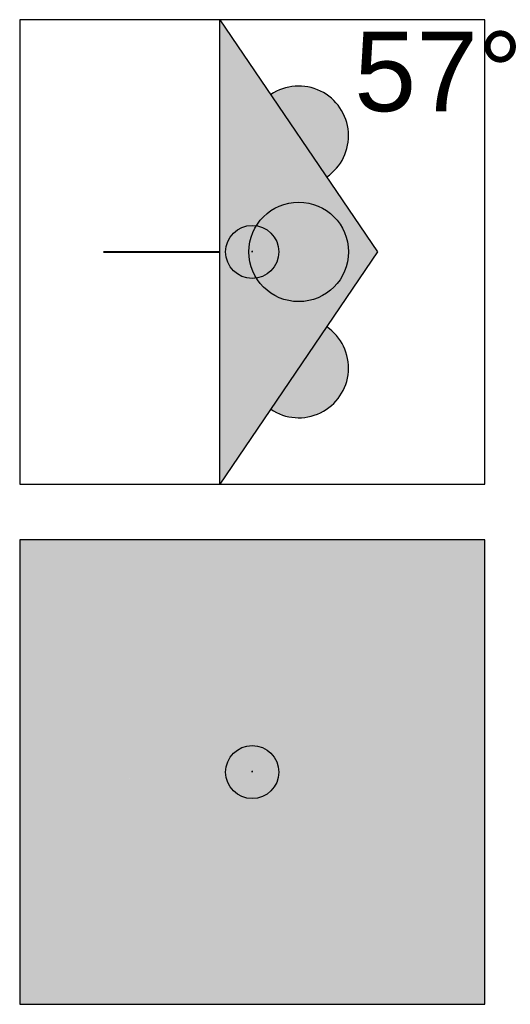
# Model space of a CAD drawing. Header units: millimetres. Extents: x -20879 to 80472, y -12121 to 39016.
# Tile 11 of 63: x -8501 to -7762, y 14198 to 15683. Entities that reach past the tile are written whole.
import ezdxf

# ---------------------------------------------------------------- set-up
doc = ezdxf.new("R2010")
doc.units = ezdxf.units.MM
for name, color, linetype in [('DVD-VB-V_TEXT', 7, 'Continuous'), ('FL8222--_BLI', 7, 'Continuous'), ('RVB-VB-BLI_TEXT', 7, 'Continuous')]:
    doc.layers.add(name, color=color, linetype=linetype)
doc.layers.add('RVB-VB-V_Aanwijslijn', color=7, linetype='Continuous', true_color=0xff0001)
doc.styles.add('DVD_ALG 1.8mm_RE', font='arial.ttf', dxfattribs={"height": 1.8})

# ---------------------------------------------------------------- blocks, each defined once
blk = doc.blocks.new('RVB_BLI_021_Icon')
at = {"layer": 'FL8222--_BLI', "true_color": 0x012aa5}
h = blk.add_hatch(color=164, dxfattribs=at)
h.dxf.hatch_style = 1
h.paths.add_polyline_path([(-0.4871138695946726, 3.5), (-0.4871138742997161, -3.5), (1.887886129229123, -4.200728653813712e-10)])
h.paths.add_polyline_path([(1.450386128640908, -1.386297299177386e-09, -1), (-0.04961387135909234, -1.386297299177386e-09, -1)], flags=16)
at = {"layer": 'FL8222--_BLI', "true_color": 0xf4f8f4}
h = blk.add_hatch(color=7, dxfattribs=at)
h.dxf.hatch_style = 1
h.paths.add_polyline_path([(0.2792600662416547, 2.370606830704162), (1.121512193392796, 1.129393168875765, 1)])
h = blk.add_hatch(color=7, dxfattribs=at)
h.dxf.hatch_style = 1
h.paths.add_polyline_path([(-0.04961387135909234, -1.386297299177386e-09, 1), (1.450386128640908, -1.386297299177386e-09, 1)])
h = blk.add_hatch(color=7, dxfattribs=at)
h.dxf.hatch_style = 1
h.paths.add_polyline_path([(1.121512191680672, -1.129393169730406), (0.279260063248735, -2.370606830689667, 1)])
at = {"layer": 'Defpoints'}
blk.add_lwpolyline([(-3.5, -3.5), (3.5, -3.5), (3.5, 3.5), (-3.5, 3.5)], close=True, dxfattribs=at)
at = {"layer": 'FL8222--_BLI', "color": 164, "true_color": 0x012aa5}
blk.add_lwpolyline([(-0.4871138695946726, 3.5), (1.887886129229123, -4.200728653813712e-10), (-0.4871138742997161, -3.5)], close=True, dxfattribs=at)
at = {"layer": 'FL8222--_BLI', "color": 164, "lineweight": 40, "true_color": 0x012aa5}
blk.add_lwpolyline([(-2.237113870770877, -1.1762608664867e-09), (-0.4871138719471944, -2.352521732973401e-09)], dxfattribs=at)
at = {"layer": 'FL8222--_BLI', "color": 164, "true_color": 0x012aa5}
blk.add_circle((0.7003861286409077, -1.386297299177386e-09), 0.75, dxfattribs=at)
for centre, start, end in [((0.7003861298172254, 1.749999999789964), 304.159694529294, 124.159694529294), ((0.7003861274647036, -1.750000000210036), 235.8403054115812, 55.84030541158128)]:
    blk.add_arc(centre, 0.75, start, end, dxfattribs=at)
blk = doc.blocks.new('RVB_BLI_021')
at = {"layer": 'RVB-VB-V_Aanwijslijn'}
h = blk.add_hatch(color=256, dxfattribs=at)
h.dxf.hatch_style = 1
edge = h.paths.add_edge_path()
edge.add_arc((0, 0), 0.4, 0, 360)
at = {"layer": 'Defpoints'}
for points in [[(-0.01081208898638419, 0.007751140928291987), (0.01081208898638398, 0.007751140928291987)], [(-1.110223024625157e-16, 0.01657545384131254), (-1.040834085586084e-16, 0.007751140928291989)]]:
    blk.add_lwpolyline(points, dxfattribs=at)
at = {"layer": 'RVB-VB-V_Aanwijslijn'}
blk.add_line((0, 0.01033485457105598), (0, 0), dxfattribs=at)
blk.add_circle((0, 0), 0.4, dxfattribs=at)
blk.add_blockref('RVB_BLI_021_Icon', (5.833335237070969e-08, 0))
at = {"layer": 'RVB-VB-BLI_TEXT', "lineweight": 5, "style": 'DVD_ALG 1.8mm_RE', "flags": 1}
for tag, p in [('$RUIMTECODE', (8.120812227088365, 5.039125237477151)), ('$FABRIKANT', (8.125255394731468, 2.798466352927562))]:
    blk.add_attdef(tag, p, '', height=1.4, dxfattribs=at)
at = {"layer": 'RVB-VB-BLI_TEXT', "lineweight": 5, "style": 'DVD_ALG 1.8mm_RE'}
blk.add_attdef('$TEMP', (1.53629872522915, 2.120713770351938), '', height=1.2, dxfattribs=at)
blk = doc.blocks.new('RVB_BLI_022_icon')
at = {"layer": 'FL8222--_BLI', "linetype": 'Continuous', "true_color": 0xbd3632}
h = blk.add_hatch(color=15, dxfattribs=at)
h.paths.add_polyline_path([(0.2244106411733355, 0.3965211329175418), (0.02667007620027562, 0.3965211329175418), (0.02667007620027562, 0.05015014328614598), (0.2244106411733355, 0.05015014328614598)], flags=0)
h.paths.add_polyline_path([(-1.96055560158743, 0.3965211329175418), (-2.158356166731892, 0.3965211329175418), (-2.158356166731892, 0.05015014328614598), (-1.96055560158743, 0.05015014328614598)], flags=0)
edge = h.paths.add_edge_path(flags=0)
edge.add_line((-1.719884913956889, -0.2269406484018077), (-0.2140106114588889, -0.2269406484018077))
edge.add_arc((-0.2167544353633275, -0.1334178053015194), 0.0935630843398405, 271.6804926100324, 307.0508600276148)
edge.add_arc((-0.2570963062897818, -0.07050599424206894), 0.1681769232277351, 305.1055109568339, 330.4255353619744)
edge.add_arc((-0.3272082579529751, -0.02576312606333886), 0.2512743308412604, 329.4428343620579, 349.3896008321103)
edge.add_arc((-0.4258437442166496, -0.003002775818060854), 0.3524393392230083, 348.7052552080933, 360.3288423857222)
edge.add_line((-0.07341020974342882, -0.0009800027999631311), (-0.07341020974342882, 0.06117017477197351))
edge.add_line((-0.07341020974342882, 0.06117017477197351), (-1.860525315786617, 0.06117017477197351))
edge.add_line((-1.860525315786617, 0.06117017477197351), (-1.860525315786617, -0.0009800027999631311))
edge.add_arc((-1.523754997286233, -0.003627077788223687), 0.3367807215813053, 179.5496541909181, 198.4607424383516)
edge.add_arc((-1.629877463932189, -0.0364531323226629), 0.2257381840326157, 199.0870024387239, 220.7280890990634)
edge.add_arc((-1.692954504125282, -0.08849044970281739), 0.1439949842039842, 221.4129888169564, 247.402632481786)
edge.add_arc((-1.71865749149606, -0.1446684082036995), 0.08228139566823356, 248.8951754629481, 269.1452656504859)
h.paths.add_polyline_path([(-3.5, 3.500040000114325), (-3.5, -3.5), (3.5, -3.5), (3.5, 3.500040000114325)])
edge = h.paths.add_edge_path(flags=16)
edge.add_arc((1.118327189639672, 1.002268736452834), 0.7152858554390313, 48.49736767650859, 61.57908033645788, ccw=False)
edge.add_arc((0.8829859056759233, 0.7162642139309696), 1.085512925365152, 39.750721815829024, 49.19775949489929, ccw=False)
edge.add_arc((0.6890681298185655, 0.548488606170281), 1.341896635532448, 31.286709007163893, 39.96382978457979, ccw=False)
edge.add_arc((0.4969064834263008, 0.4276705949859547), 1.568861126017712, 23.63070662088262, 31.412888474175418, ccw=False)
edge.add_arc((9.688747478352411, 4.346517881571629), 8.423583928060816, 202.9898653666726, 205.7981131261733)
edge.add_arc((4.460103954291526, 1.824203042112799), 2.618352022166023, 205.8985465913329, 212.3411530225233)
edge.add_arc((4.504713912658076, 1.857237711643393), 2.673717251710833, 212.4278503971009, 213.8908078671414)
edge.add_arc((4.985821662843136, 2.082919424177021), 3.19995208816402, 212.4415382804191, 217.1135230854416)
edge.add_arc((3.126928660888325, 0.6762521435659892), 0.8688158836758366, 217.1078576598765, 228.2099615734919)
edge.add_arc((3.011729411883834, 0.564543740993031), 0.7088503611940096, 229.1354008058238, 238.0220699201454)
edge.add_arc((5.143569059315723, 3.968847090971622), 4.725567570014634, 237.9560653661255, 242.1078646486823)
edge.add_arc((2.564359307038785, 0.9223084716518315), 1.188638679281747, 278.53687420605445, 288.06283442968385, ccw=False)
edge.add_arc((2.599977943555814, 0.6554878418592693), 0.9194972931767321, 268.4220223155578, 278.81007779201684, ccw=False)
edge.add_arc((2.602842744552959, 0.4171389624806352), 0.6813829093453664, 266.1934659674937, 267.6292849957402, ccw=False)
edge.add_arc((2.631213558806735, 0.7429054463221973), 1.008336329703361, 254.922914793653, 265.81381540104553, ccw=False)
edge.add_arc((2.654734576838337, 0.8585544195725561), 1.126146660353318, 245.7930354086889, 255.297940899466, ccw=False)
edge.add_arc((2.588109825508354, 0.7080452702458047), 0.9615537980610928, 235.3796065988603, 245.73658309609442, ccw=False)
edge.add_arc((2.490583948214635, 0.561957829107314), 0.7859301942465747, 224.0684271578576, 235.1798364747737, ccw=False)
edge.add_arc((2.42278893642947, 0.4926139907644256), 0.6889941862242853, 218.7954581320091, 223.8462570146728, ccw=False)
edge.add_arc((4.01375610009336, 1.777534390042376), 2.734034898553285, 212.3189813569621, 218.8927648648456, ccw=False)
edge.add_arc((3.397046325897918, 1.381248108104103), 2.001002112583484, 204.8792620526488, 212.1705876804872, ccw=False)
edge.add_arc((2.934512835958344, 1.161280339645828), 1.488859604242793, 196.3611495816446, 204.688283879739, ccw=False)
edge.add_arc((2.649669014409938, 1.072281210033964), 1.190491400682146, 190.8153331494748, 196.1129433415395, ccw=False)
edge.add_arc((-3.058293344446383, 0.013175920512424), 4.614918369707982, 10.43326748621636, 13.45207182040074)
edge.add_arc((-0.2032608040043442, 0.7023662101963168), 1.677897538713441, 13.24340912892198, 21.14318737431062)
edge.add_arc((0.4964574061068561, 0.9545973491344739), 0.9344604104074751, 22.19398241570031, 27.29080628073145)
edge.add_arc((0.7901119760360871, 1.09840982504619), 0.6075917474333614, 27.93562660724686, 42.0503001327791)
edge.add_arc((0.3514059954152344, 0.7287408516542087), 1.181112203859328, 41.1122015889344, 50.43663790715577)
edge.add_arc((0.3257695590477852, 0.7064064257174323), 1.214671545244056, 50.17540290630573, 52.28932794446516)
edge.add_arc((1.204745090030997, 0.3741354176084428), 1.300340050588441, 87.06071093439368, 96.003078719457, ccw=False)
edge.add_arc((1.237851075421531, 1.010423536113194), 0.6631915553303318, 75.03252338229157, 87.09829182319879, ccw=False)
edge.add_arc((1.331747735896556, 1.384666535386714), 0.2774585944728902, 62.75571883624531, 73.80477168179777, ccw=False)
edge = h.paths.add_edge_path(flags=16)
edge.add_arc((-1.39306096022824, 1.123753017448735), 1.435238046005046, 171.0715280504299, 180.0650633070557, ccw=False)
edge.add_arc((-1.5440853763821, 1.145376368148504), 1.282689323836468, 162.3638477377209, 170.9787136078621, ccw=False)
edge.add_arc((-1.651947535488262, 1.178353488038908), 1.169906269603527, 152.350887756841, 162.3025338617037, ccw=False)
edge.add_arc((-1.742686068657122, 1.224179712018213), 1.0682646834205, 142.2285919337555, 152.269654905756, ccw=False)
edge.add_arc((-1.827096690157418, 1.287903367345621), 0.9625107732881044, 131.8835538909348, 142.1493296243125, ccw=False)
edge.add_arc((-1.915030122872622, 1.383868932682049), 0.8323592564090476, 120.91490279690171, 131.7873013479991, ccw=False)
edge.add_arc((-1.997644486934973, 1.518492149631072), 0.6744196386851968, 108.59456920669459, 120.76938799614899, ccw=False)
edge.add_arc((-2.052691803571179, 1.675489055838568), 0.5080696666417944, 93.8093128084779, 108.35636680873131, ccw=False)
edge.add_arc((-2.063167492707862, 1.759651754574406), 0.4234248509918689, 90.07556047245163, 93.15151739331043, ccw=False)
edge.add_line((-2.063725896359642, 2.183076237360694), (0.1298503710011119, 2.183076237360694))
edge.add_arc((0.1275589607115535, 1.726279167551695), 0.4568028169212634, 73.84599118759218, 89.71259220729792, ccw=False)
edge.add_arc((0.08760687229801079, 1.573367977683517), 0.6148062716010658, 61.13414506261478, 74.23445217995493, ccw=False)
edge.add_arc((0.01193563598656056, 1.427428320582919), 0.7791556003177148, 50.02742361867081, 61.44186760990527, ccw=False)
edge.add_arc((-0.07611811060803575, 1.317599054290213), 0.919896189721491, 39.647101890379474, 50.21904069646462, ccw=False)
edge.add_arc((-0.1615650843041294, 1.243933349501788), 1.032694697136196, 29.538794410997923, 39.769257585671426, ccw=False)
edge.add_arc((-0.2479903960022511, 1.193247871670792), 1.132876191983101, 19.495963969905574, 29.614086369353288, ccw=False)
edge.add_arc((-0.3464589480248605, 1.15650724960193), 1.237962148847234, 10.800741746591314, 19.57793737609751, ccw=False)
edge.add_arc((-0.4744364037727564, 1.130371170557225), 1.368571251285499, 2.2576403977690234, 10.871530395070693, ccw=False)
edge.add_arc((-0.605852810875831, 1.122324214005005), 1.500205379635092, -0.007676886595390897, 2.3670151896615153, ccw=False)
edge.add_arc((-0.5432421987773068, 1.120557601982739), 1.437595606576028, -8.649730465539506, 0.06239760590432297, ccw=False)
edge.add_arc((-0.3922057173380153, 1.099450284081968), 1.285103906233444, 342.33068960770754, 351.2678926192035, ccw=False)
edge.add_arc((-0.2824653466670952, 1.066103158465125), 1.170420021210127, 332.70556250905, 342.25555870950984, ccw=False)
edge.add_arc((-0.1936587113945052, 1.021770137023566), 1.071172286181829, 322.5019748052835, 332.63461479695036, ccw=False)
edge.add_arc((-0.1085108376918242, 0.9581100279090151), 0.9648669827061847, 312.06798440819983, 322.42322723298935, ccw=False)
edge.add_arc((-0.01985027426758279, 0.8619606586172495), 0.8340879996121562, 301.00836430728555, 311.97209091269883, ccw=False)
edge.add_arc((0.05381912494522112, 0.7438074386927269), 0.6948717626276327, 292.9251149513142, 300.82092114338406, ccw=False)
edge.add_line((0.32449092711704, 0.1038202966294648), (0.32449092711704, -0.0009800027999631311))
edge.add_arc((0.6613654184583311, -0.003639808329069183), 0.3368849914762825, 179.547628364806, 198.4525399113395)
edge.add_arc((0.5551530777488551, -0.0364624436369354), 0.2257581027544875, 199.0827526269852, 220.7206186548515)
edge.add_arc((0.4920262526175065, -0.08852676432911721), 0.1439593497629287, 221.4062264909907, 247.3990946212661)
edge.add_arc((0.4663201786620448, -0.1447148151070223), 0.08223501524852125, 248.8891052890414, 269.1437889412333)
edge.add_line((0.4650913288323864, -0.2269406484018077), (0.8880825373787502, -0.2269406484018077))
edge.add_line((0.8880825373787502, -0.2269406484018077), (0.8880825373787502, -0.5561915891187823))
edge.add_line((0.8880825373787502, -0.5561915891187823), (-2.822028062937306, -0.5561915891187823))
edge.add_line((-2.822028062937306, -0.5561915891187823), (-2.822028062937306, -0.2269406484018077))
edge.add_line((-2.822028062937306, -0.2269406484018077), (-2.398986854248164, -0.2269406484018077))
edge.add_arc((-2.401730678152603, -0.1334178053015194), 0.09356308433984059, 271.6804926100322, 307.0508600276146)
edge.add_arc((-2.442072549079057, -0.07050599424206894), 0.1681769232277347, 305.1055109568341, 330.4255353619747)
edge.add_arc((-2.512184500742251, -0.02576312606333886), 0.2512743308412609, 329.4428343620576, 349.3896008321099)
edge.add_arc((-2.610819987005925, -0.003002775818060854), 0.3524393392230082, 348.7052552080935, 360.3288423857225)
edge.add_line((-2.258386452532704, -0.0009800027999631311), (-2.258386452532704, 0.1038202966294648))
edge.add_arc((-1.979590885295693, 0.7613731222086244), 0.7142147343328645, 234.3619906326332, 247.0235600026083, ccw=False)
edge.add_arc((-1.893005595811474, 0.888064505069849), 0.8676354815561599, 223.6579599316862, 234.5897632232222, ccw=False)
edge.add_arc((-1.805220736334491, 0.9754714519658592), 0.9914905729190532, 213.3891858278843, 223.8101846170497, ccw=False)
edge.add_arc((-1.721455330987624, 1.032759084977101), 1.092958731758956, 203.7506804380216, 213.4801059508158, ccw=False)
edge.add_arc((-1.632338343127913, 1.073387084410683), 1.190892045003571, 194.6699871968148, 203.8129628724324, ccw=False)
edge.add_arc((-1.52024122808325, 1.103933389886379), 1.307071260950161, 186.2078391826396, 194.7209141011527, ccw=False)
edge.add_arc((-1.385134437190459, 1.12037436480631), 1.443164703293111, 179.9305683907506, 186.2767111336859, ccw=False)
edge = h.paths.add_edge_path(flags=16)
edge.add_arc((0.5404233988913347, -1.972481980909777), 0.9745782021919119, 59.24080054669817, 70.3965494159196)
edge.add_arc((0.7020416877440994, -1.530129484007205), 0.503656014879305, 70.83310806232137, 85.04865316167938)
edge.add_arc((0.7319259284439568, -1.2094102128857), 0.1815663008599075, 85.70867349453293, 98.25015531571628)
edge.add_arc((1.207481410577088, -1.48389169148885), 0.6766692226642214, 125.52447294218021, 137.8415796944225, ccw=False)
edge.add_arc((1.263831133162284, -1.546906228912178), 0.7607529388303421, 114.52394847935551, 126.2208911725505, ccw=False)
edge.add_arc((1.215568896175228, -1.445621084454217), 0.648575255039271, 102.0396900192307, 114.35896151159, ccw=False)
edge.add_arc((1.199968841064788, -1.382231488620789), 0.5833295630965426, 90.06339389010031, 101.83985511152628, ccw=False)
edge.add_arc((1.203195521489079, -1.617452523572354), 0.8185593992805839, 78.08726501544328, 90.27103166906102, ccw=False)
edge.add_arc((1.239937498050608, -1.419942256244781), 0.617737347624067, 64.79005374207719, 77.64022551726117, ccw=False)
edge.add_arc((1.231673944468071, -1.430168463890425), 0.6305170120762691, 51.447192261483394, 64.5064654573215, ccw=False)
edge.add_arc((1.003318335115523, -1.725532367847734), 1.003836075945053, 46.985800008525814, 51.761085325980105, ccw=False)
edge.add_arc((-0.8697581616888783, -3.716247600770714), 3.737208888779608, 45.515284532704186, 46.80888601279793, ccw=False)
edge.add_arc((-0.9790390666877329, -3.748563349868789), 3.837238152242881, 42.21709713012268, 44.689232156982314, ccw=False)
edge.add_arc((5.020952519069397, 1.713479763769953), 4.276575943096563, 222.398870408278, 225.5624222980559)
edge.add_arc((3.515544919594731, 0.1745012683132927), 2.1237421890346, 225.4921109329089, 232.4569278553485)
edge.add_arc((2.889252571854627, -0.6271578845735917), 1.106503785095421, 232.8756955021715, 242.3686205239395)
edge.add_arc((2.741260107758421, -0.8864445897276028), 0.80822564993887, 243.1386279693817, 244.6316307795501)
edge.add_arc((3.36514562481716, 0.4226055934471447), 2.258343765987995, 244.5585442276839, 251.8534480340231)
edge.add_arc((3.141387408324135, -0.2524650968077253), 1.547161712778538, 251.941561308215, 260.0971026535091)
edge.add_arc((2.965141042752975, -1.259942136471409), 0.5243849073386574, 260.1359562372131, 265.5624783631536)
edge.add_arc((2.495284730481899, -1.369214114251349), 0.5960709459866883, 309.4322330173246, 316.0700711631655, ccw=False)
edge.add_arc((2.325928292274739, -1.168510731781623), 0.858665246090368, 298.75694088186, 309.65424089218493, ccw=False)
edge.add_arc((2.323255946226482, -1.167316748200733), 0.8609994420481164, 288.1202497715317, 298.874616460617, ccw=False)
edge.add_arc((2.337650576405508, -1.2078679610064), 0.8179831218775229, 277.01618381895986, 288.0453845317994, ccw=False)
edge.add_arc((2.338907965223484, -1.212951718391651), 0.8127840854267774, 269.988630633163, 276.97198500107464, ccw=False)
edge.add_arc((2.329531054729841, -0.5717136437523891), 1.454051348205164, 261.45009309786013, 270.36313716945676, ccw=False)
edge.add_arc((2.253457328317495, -1.1364996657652), 0.8842751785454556, 250.21692550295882, 260.8838546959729, ccw=False)
edge.add_arc((2.221141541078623, -1.241052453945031), 0.7749714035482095, 237.99441224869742, 249.84885625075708, ccw=False)
edge.add_arc((2.323385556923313, -1.077794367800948), 0.9676032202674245, 227.793463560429, 237.9840230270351, ccw=False)
edge.add_arc((2.789931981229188, -0.5517936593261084), 1.670673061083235, 220.3281888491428, 228.060484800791, ccw=False)
edge.add_arc((4.965075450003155, 1.363252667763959), 4.568543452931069, 218.2188533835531, 220.9836031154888, ccw=False)
edge.add_arc((0.1786832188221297, -2.28210323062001), 1.450423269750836, 34.37643711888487, 44.64942521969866)
edge.add_arc((0.7109014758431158, -1.765256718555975), 0.7085981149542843, 45.16129873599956, 57.544842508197)
edge.add_arc((0.3682341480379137, -2.278549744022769), 1.325680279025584, 56.95300193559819, 59.61103150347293)
edge = h.paths.add_edge_path(flags=16)
edge.add_arc((2.713743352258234, -0.1895886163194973), 2.759730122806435, 268.46501526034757, 274.70264303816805, ccw=False)
edge.add_arc((2.693960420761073, -0.456487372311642), 2.492429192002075, 262.29066076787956, 268.7552695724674, ccw=False)
edge.add_arc((2.579691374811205, -1.347191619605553), 1.594459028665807, 255.12091642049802, 262.0660804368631, ccw=False)
edge.add_arc((2.530592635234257, -1.574109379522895), 1.362585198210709, 245.4684740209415, 254.6661277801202, ccw=False)
edge.add_arc((2.573502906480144, -1.475733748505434), 1.469897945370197, 237.18970260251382, 245.53895161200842, ccw=False)
edge.add_arc((2.563345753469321, -1.488975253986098), 1.453265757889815, 228.7433676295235, 237.2433900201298, ccw=False)
edge.add_arc((2.365823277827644, -1.714142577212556), 1.153740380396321, 219.3839473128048, 228.7437378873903, ccw=False)
edge.add_arc((2.050372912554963, -1.980796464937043), 0.7407534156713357, 215.0634500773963, 218.9243288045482, ccw=False)
edge.add_arc((1.846183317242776, -2.130330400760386), 0.4877427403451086, 206.6440284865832, 214.4652194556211, ccw=False)
edge.add_arc((2.175310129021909, -1.964706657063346), 0.8561929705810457, 201.2818072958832, 206.673507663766, ccw=False)
edge.add_arc((2.705799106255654, -1.757032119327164), 1.425882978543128, 197.1141686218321, 201.3207306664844, ccw=False)
edge.add_arc((3.717286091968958, -1.447184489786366), 2.483762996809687, 190.6258023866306, 197.0788890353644, ccw=False)
edge.add_arc((4.066092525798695, -1.365298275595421), 2.841733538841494, 189.5234209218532, 190.9517121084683, ccw=False)
edge.add_arc((2.611428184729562, -0.1268707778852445), 2.176267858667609, 231.7302072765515, 238.606555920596)
edge.add_arc((2.714744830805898, 0.01075373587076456), 2.347622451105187, 238.2038090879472, 244.6620650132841)
edge.add_arc((2.46257294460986, -0.5133215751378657), 1.766048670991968, 244.7798796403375, 252.1436097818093)
edge.add_arc((2.30554579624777, -0.9844489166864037), 1.269476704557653, 252.369278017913, 260.6991992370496)
edge.add_arc((2.246158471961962, -1.325562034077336), 0.9232565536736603, 260.9149579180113, 271.5136560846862)
edge.add_arc((2.1675881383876, 1.076296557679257), 3.326386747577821, 271.7737027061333, 277.765349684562)
edge.add_arc((2.358389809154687, -0.3588758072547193), 1.87860115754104, 277.9136772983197, 285.3321323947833)
edge.add_arc((2.671803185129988, -1.512271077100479), 0.6833905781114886, 285.5597621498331, 293.1069024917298)
edge.add_line((2.939998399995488, -2.140836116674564), (2.939998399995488, -2.940028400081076))
edge = h.paths.add_edge_path(flags=16)
edge.add_arc((3.407382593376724, 0.9353367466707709), 2.410437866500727, 252.3398636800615, 258.8195211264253, ccw=False)
edge.add_arc((3.529588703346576, 1.392515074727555), 2.883230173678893, 246.8575701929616, 252.7819700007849, ccw=False)
edge.add_arc((3.328629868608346, 0.917237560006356), 2.367218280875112, 240.3229885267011, 246.8090443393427, ccw=False)
edge.add_arc((3.069317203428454, 0.4542905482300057), 1.836611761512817, 233.116276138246, 240.20097713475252, ccw=False)
edge.add_arc((2.845700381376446, 0.1496243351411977), 1.458715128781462, 226.5983691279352, 232.95926258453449, ccw=False)
edge.add_arc((4.233511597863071, 1.626946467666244), 3.485654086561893, 220.6956388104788, 226.7094676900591, ccw=False)
edge.add_arc((2.923570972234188, 0.4854454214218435), 1.748209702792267, 212.7133738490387, 220.3242022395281, ccw=False)
edge.add_arc((2.388999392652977, 0.131803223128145), 1.107341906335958, 202.7120105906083, 212.2659584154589, ccw=False)
edge.add_arc((2.385688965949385, 0.1240127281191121), 1.101296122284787, 197.5500401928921, 202.404628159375, ccw=False)
edge.add_arc((3.153270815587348, 0.3608108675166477), 1.904562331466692, 193.9353902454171, 197.3791824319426, ccw=False)
edge.add_arc((2.424853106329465, 0.1785920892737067), 1.153701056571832, 188.8423247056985, 193.8642425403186, ccw=False)
edge.add_arc((3.433527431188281, 0.3367114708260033), 2.174693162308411, 185.4329325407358, 188.873702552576, ccw=False)
edge.add_arc((5.328446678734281, 0.5166057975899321), 4.078132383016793, 180.3791204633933, 185.4283556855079, ccw=False)
edge.add_arc((5.03835469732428, 0.5224379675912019), 3.788093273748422, 180.2360528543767, 180.4963643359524, ccw=False)
edge.add_arc((4.61140813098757, 2.741793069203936), 4.03635287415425, 213.6217837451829, 218.8017916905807)
edge.add_arc((4.01870686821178, 2.250209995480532), 3.266431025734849, 218.5966270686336, 224.1923752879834)
edge.add_arc((2.979836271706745, 1.249645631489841), 1.82410672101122, 224.4046209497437, 231.4639544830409)
edge.add_arc((4.298092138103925, 2.937464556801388), 3.965681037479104, 231.758136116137, 237.2818816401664)
edge.add_arc((3.175422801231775, 1.216194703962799), 1.910750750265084, 237.7073611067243, 244.907063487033)
edge.add_arc((2.88812419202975, 0.6212858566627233), 1.250173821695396, 245.2686714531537, 254.440423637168)
edge.add_arc((2.842836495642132, 0.4811349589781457), 1.10302768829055, 254.7538500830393, 257.0276218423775)
edge.add_arc((2.948112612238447, 0.9146796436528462), 1.549149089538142, 256.8328334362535, 265.657297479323)
edge.add_arc((2.886867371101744, 0.13114956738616), 0.7632329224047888, 265.7878449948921, 273.9917667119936)
edge.add_line((2.939998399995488, -0.6302318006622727), (2.939998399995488, -1.429354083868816))
edge = h.paths.add_edge_path(flags=16)
edge.add_arc((3.235429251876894, 0.8285825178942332), 0.7499537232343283, 240.9933377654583, 246.8006109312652, ccw=False)
edge.add_arc((3.433950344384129, 1.193842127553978), 1.165666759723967, 231.7177366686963, 241.1653359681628, ccw=False)
edge.add_arc((3.485196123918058, 1.264801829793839), 1.253122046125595, 218.5715240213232, 231.8885461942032, ccw=False)
edge.add_arc((3.465000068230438, 1.247426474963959), 1.226499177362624, 215.4628971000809, 218.5251585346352, ccw=False)
edge.add_arc((6.049921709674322, 3.160167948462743), 4.442002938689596, 212.8424601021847, 216.2136566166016, ccw=False)
edge.add_arc((3.735992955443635, 1.666893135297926), 1.688071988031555, 205.0670681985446, 212.853257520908, ccw=False)
edge.add_arc((3.243930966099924, 1.425006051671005), 1.139923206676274, 195.1269531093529, 204.5328633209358, ccw=False)
edge.add_arc((3.255817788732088, 1.424719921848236), 1.151328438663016, 185.2318962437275, 194.9588377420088, ccw=False)
edge.add_arc((3.527761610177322, 1.453176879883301), 1.424738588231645, 179.8826816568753, 185.3742841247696, ccw=False)
edge.add_arc((4.394140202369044, 1.463032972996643), 2.291124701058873, 172.9421941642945, 180.1735240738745, ccw=False)
edge.add_arc((3.467154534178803, 1.572674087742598), 1.357700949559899, 164.0755674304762, 172.7274342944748, ccw=False)
edge.add_arc((2.692025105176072, 1.791460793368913), 0.5522939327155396, 154.6198971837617, 163.8389230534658, ccw=False)
edge.add_arc((4.939168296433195, 2.678061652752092), 2.821981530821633, 193.3141819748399, 199.3292843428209)
edge.add_arc((4.724950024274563, 2.58952950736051), 2.590565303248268, 199.0498070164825, 205.3150905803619)
edge.add_arc((3.920150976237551, 2.216461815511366), 1.703542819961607, 205.5467184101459, 211.3958942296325)
edge.add_arc((3.833310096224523, 2.158028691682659), 1.598982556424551, 211.2296950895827, 219.9971601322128)
edge.add_arc((3.092466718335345, 1.545538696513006), 0.6378002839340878, 220.6226596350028, 233.18636180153)
edge.add_arc((2.960863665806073, 1.39072795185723), 0.435184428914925, 234.8448509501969, 248.5834592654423)
edge.add_arc((3.083085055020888, 1.536638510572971), 0.6186143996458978, 242.970683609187, 250.6935359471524)
edge.add_arc((2.967480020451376, 1.195546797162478), 0.2585090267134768, 249.8804891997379, 263.8974591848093)
edge.add_line((2.939998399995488, 0.9385026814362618), (2.939998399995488, 0.1392703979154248))
at = {"layer": 'FL8222--_BLI', "linetype": 'Continuous', "true_color": 0xf4f8f4}
h = blk.add_hatch(color=7, dxfattribs=at)
h.paths.add_polyline_path([(0.7369021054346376, 1.753065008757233, 0.0446684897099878), (0.6321918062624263, 1.904545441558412, 0.04616153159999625), (0.512481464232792, 2.024535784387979, 0.04984612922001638), (0.3844110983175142, 2.111786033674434, 0.0572232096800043), (0.2546507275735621, 2.165046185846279, 0.07186253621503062), (0.1252675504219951, 2.183076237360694), (-2.063725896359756, 2.183076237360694, 0.01342219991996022), (-2.08644596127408, 2.182436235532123, 0.06355887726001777), (-2.212696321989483, 2.157706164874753, 0.05317269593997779), (-2.342666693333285, 2.097975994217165, 0.04747540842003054), (-2.469687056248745, 2.004495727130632, 0.04482287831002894), (-2.587107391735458, 1.878505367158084, 0.04384045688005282), (-2.688257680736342, 1.721254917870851, 0.04344955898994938), (-2.766487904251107, 1.533994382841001, 0.03760715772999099), (-2.810908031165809, 1.34650384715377, 0.03926185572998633), (-2.828298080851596, 1.122123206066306, 0.0276973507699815), (-2.819648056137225, 0.9625927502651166, 0.03716239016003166), (-2.784407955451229, 0.7717922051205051, 0.03991493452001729), (-2.721847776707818, 0.5925616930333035, 0.04247814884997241), (-2.633067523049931, 0.4298312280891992, 0.04550154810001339), (-2.520717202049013, 0.2890908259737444, 0.0477351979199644), (-2.395736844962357, 0.180920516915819, 0.05530279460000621), (-2.258386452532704, 0.1038202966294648), (-2.258386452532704, -0.0009800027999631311, -0.05076099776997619), (-2.265206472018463, -0.07203020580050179, -0.08725461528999), (-2.295806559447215, -0.1535104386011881, -0.1109311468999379), (-2.345356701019, -0.2080905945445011, -0.1555694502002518), (-2.398986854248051, -0.2269406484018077), (-2.822028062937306, -0.2269406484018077), (-2.822028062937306, -0.5561915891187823), (0.8880825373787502, -0.5561915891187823), (0.8880825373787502, -0.2269406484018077), (0.4675490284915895, -0.2269406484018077, -0.1268328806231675), (0.4276405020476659, -0.2172853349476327, -0.1130965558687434), (0.3780032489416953, -0.1764076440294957, -0.0840837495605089), (0.3418009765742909, -0.1102703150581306, -0.07870244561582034), (0.32449092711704, -0.006299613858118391), (0.32449092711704, 0.1038202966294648, 0.03446559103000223), (0.4098411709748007, 0.147070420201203, 0.0478748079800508), (0.5379615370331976, 0.2418406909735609, 0.04521404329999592), (0.6561818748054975, 0.3697110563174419, 0.04424081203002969), (0.757642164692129, 0.5293915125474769, 0.04169385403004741), (0.8322723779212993, 0.7093920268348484, 0.03901568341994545), (0.8780025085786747, 0.9043525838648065, 0.03803215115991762), (0.8943525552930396, 1.122123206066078, 0.01036191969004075), (0.8930725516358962, 1.184283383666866, 0.03760289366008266), (0.8695724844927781, 1.388493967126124, 0.03831647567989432), (0.8199323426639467, 1.571334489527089, 0.04417734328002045)])
h.paths.add_polyline_path([(0.02667007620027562, 0.3965211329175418), (0.2244106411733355, 0.3965211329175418), (0.2244106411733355, 0.05015014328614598), (0.02667007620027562, 0.05015014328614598)], flags=16)
h.paths.add_polyline_path([(-0.07341020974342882, 0.06117017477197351), (-0.07341020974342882, -0.0009800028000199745, -0.0507609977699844), (-0.08023022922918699, -0.07203020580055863, -0.08725461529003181), (-0.1108303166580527, -0.1535104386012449, -0.1109311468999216), (-0.160380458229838, -0.2080905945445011, -0.1555694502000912), (-0.2140106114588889, -0.2269406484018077), (-1.717430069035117, -0.2269406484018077, -0.09611095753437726), (-1.74828499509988, -0.2214306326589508, -0.1138898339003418), (-1.800945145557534, -0.1837405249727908, -0.09470871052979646), (-1.843205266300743, -0.1102703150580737, -0.07874735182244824), (-1.860525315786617, -0.0062741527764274), (-1.860525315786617, 0.06117017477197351)], flags=16)
h.paths.add_polyline_path([(-1.96055560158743, 0.3965211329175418), (-1.96055560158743, 0.05015014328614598), (-2.158356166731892, 0.05015014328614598), (-2.158356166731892, 0.3965211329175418)], flags=16)
for points in [[(2.939998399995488, 0.9385026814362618, -0.06123694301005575), (2.878558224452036, 0.9528127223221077, -0.03371006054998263), (2.801958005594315, 0.9855928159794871, -0.06001789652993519), (2.710287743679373, 1.034922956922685, -0.05487447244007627), (2.608367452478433, 1.13028322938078, -0.03827395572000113), (2.46602704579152, 1.329003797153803, -0.02552738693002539), (2.383156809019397, 1.481814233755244, -0.02734426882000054), (2.276256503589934, 1.743994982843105, -0.02625186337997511), (2.193036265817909, 2.028185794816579, 0.04024729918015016), (2.161556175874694, 1.945185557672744, 0.0377688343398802), (2.120376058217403, 1.744544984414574, 0.03156310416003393), (2.10302600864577, 1.45609416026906, 0.02396622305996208), (2.109286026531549, 1.319733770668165, 0.04246729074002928), (2.143506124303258, 1.127533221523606, 0.04106408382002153), (2.206916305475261, 0.951692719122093, 0.03383457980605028), (2.317350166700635, 0.7519944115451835, 0.01476845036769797), (2.466027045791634, 0.5358415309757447, 0.01336243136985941), (2.505467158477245, 0.4834913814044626, 0.05817195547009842), (2.711777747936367, 0.2788307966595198, 0.04124629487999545), (2.871768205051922, 0.1727004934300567, 0.02534443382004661), (2.939998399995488, 0.1392703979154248)], [(2.247916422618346, 0.4234912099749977, -0.0281185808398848), (2.104716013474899, 0.680561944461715, -0.01225390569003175), (1.934215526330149, 1.056533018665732, 0.03396923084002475), (1.835825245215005, 1.245363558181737, 0.03787918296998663), (1.717564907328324, 1.410394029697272, 0.0412438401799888), (1.592314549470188, 1.537964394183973, 0.05714181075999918), (1.458764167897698, 1.63134466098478, 0.04824797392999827), (1.409134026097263, 1.651114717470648, 0.05202439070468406), (1.273196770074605, 1.672672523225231, 0.03938013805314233), (1.068753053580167, 1.667344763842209, -0.009223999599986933), (1.10369315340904, 1.63928468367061, -0.04070799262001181), (1.241283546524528, 1.505364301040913, -0.06166486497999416), (1.326903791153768, 1.383053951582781, -0.02224275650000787), (1.361683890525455, 1.307583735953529, -0.03448294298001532), (1.430014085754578, 1.086753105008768, -0.01317278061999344), (1.48032422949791, 0.848892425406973, 0.02311930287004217), (1.50594430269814, 0.7418821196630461, 0.03634997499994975), (1.581744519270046, 0.5394115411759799, 0.03182514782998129), (1.703264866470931, 0.3158309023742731, 0.02897773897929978), (1.887761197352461, 0.05849614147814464, 0.0209060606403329), (1.925885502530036, 0.01533004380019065, 0.04852069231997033), (2.041815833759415, -0.083250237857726, 0.04522162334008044), (2.192976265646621, -0.1685704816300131, 0.0414967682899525), (2.368926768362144, -0.230720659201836, 0.04755632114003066), (2.55760730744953, -0.2627407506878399, 0.006265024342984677), (2.574657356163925, -0.263660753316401, 0.04535750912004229), (2.740807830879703, -0.2531607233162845, 0.04158879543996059), (2.932908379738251, -0.2077505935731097, -0.01811762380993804), (2.636327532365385, -0.03674010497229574, -0.03879485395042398), (2.547947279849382, 0.02847008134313, -0.04847999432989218), (2.434046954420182, 0.1520804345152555, -0.02038820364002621), (2.285256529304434, 0.3663410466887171, -0.0063834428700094)], [(2.59522741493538, -0.593741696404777, -0.00992152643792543), (2.552777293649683, -0.5830716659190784, -0.04004069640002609), (2.365096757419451, -0.5142214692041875, -0.03142496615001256), (2.154616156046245, -0.3990211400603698, -0.02410655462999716), (1.84340526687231, -0.1772005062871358, -0.0308118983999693), (1.676664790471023, -0.02672007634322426, -0.02442091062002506), (1.46580418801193, 0.2125006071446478, -0.0226058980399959), (1.250293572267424, 0.5068314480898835, 0.001135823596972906), (1.250403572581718, 0.4896213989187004, 0.022035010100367), (1.268603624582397, 0.1308103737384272, 0.01532380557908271), (1.285280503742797, -0.001409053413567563, 0.02133224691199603), (1.304763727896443, -0.09786027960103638, 0.01502750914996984), (1.335653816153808, -0.2080705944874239, 0.02118530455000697), (1.367523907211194, -0.2957408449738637, 0.04171112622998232), (1.45265415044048, -0.4593513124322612, 0.03322071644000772), (1.590744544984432, -0.645841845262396, 0.02694452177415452), (1.850495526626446, -0.9168732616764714, 0.02609330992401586), (1.966995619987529, -1.014732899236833, 0.03092269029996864), (2.156596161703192, -1.139473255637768, 0.02830831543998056), (2.396426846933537, -1.258703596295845, 0.02585583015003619), (2.676127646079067, -1.361503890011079, 0.02828037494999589), (2.939998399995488, -1.429354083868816), (2.939998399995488, -0.6302318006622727, -0.03806032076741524), (2.823973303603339, -0.6294875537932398, -0.03741507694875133)], [(2.026785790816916, -1.340053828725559, -0.01380447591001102), (1.8628353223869, -1.170163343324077, 0.01078714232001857), (1.748974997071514, -1.049982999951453, 0.005644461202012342), (1.688114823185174, -0.9915428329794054, 0.02083912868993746), (1.624634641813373, -0.9370826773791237, 0.05704358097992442), (1.503054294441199, -0.861042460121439, 0.05612828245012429), (1.372163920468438, -0.816522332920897, 0.05321184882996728), (1.199323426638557, -0.7989022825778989, 0.05142977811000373), (1.080283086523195, -0.8113123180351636, 0.0538047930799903), (0.9480627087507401, -0.8547824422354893, 0.05108190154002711), (0.8143023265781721, -0.9331726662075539, 0.0537953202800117), (0.7058720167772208, -1.029722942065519, -0.06381533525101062), (0.7520245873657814, -1.028959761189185, -0.05884819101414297), (0.8674024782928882, -1.054393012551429, -0.04871461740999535), (1.038852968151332, -1.135003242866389, -0.01159836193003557), (1.091163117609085, -1.167333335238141, -0.05408604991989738), (1.210543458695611, -1.262793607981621, -0.04485441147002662), (1.375783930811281, -1.463154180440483, 0.01206408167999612), (1.516294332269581, -1.632994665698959, 0.03375131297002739), (1.67334478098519, -1.794525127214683, 0.04449403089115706), (1.810405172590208, -1.898225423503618, 0.05177094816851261), (1.954165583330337, -1.968585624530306, 0.04657689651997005), (2.113356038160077, -2.009605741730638, 0.03891011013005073), (2.33874668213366, -2.025735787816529, 0.03048006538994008), (2.437566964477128, -2.019725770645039, 0.04816115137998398), (2.591037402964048, -1.985615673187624, 0.04695924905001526), (2.739027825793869, -1.921275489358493, 0.04758430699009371), (2.873888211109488, -1.829605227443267, 0.02897113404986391), (2.924568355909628, -1.782755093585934, -0.02419528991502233), (2.874248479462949, -1.776389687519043, -0.03542623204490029), (2.661787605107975, -1.7234149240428, -0.03184077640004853), (2.394986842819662, -1.616734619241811, -0.00651454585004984), (2.376076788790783, -1.607464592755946, -0.0414444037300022), (2.22142634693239, -1.509404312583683, -0.03039910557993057)], [(2.939998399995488, -2.140836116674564, -0.03606847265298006), (2.846882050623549, -2.172854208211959, -0.0312434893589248), (2.617037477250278, -2.21958634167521, -0.02614944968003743), (2.27054648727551, -2.248496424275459, -0.04627854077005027), (2.100376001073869, -2.23723639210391, -0.03636215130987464), (1.921045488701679, -2.194296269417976, -0.03214139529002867), (1.710064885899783, -2.111026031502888, -0.02818691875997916), (1.477784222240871, -1.984555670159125, -0.03001273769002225), (1.263523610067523, -1.835465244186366, 0.00623217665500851), (1.276113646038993, -1.905175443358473, 0.02816434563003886), (1.343053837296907, -2.17663621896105, 0.01886732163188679), (1.378565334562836, -2.278177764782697, 0.02302017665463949), (1.410758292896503, -2.350098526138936, 0.03354115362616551), (1.444054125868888, -2.406346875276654, 0.01684785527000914), (1.474084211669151, -2.446206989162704, 0.04084680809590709), (1.604960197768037, -2.581439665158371, 0.03711782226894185), (1.77702507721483, -2.711137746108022, 0.03644659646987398), (1.964855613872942, -2.81369803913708, 0.04015389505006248), (2.17026620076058, -2.888188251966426, 0.03031327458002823), (2.359606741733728, -2.926388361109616, 0.02821466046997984), (2.639817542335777, -2.948328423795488, 0.0272235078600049), (2.939998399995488, -2.940028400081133)]]:
    blk.add_hatch(color=7, dxfattribs=at).paths.add_polyline_path(points)
at = {"color": 15, "true_color": 0xbd3632}
blk.add_lwpolyline([(-3.5, 3.500040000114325), (-3.5, -3.5), (3.5, -3.5), (3.5, 3.500040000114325)], close=True, dxfattribs=at)
at = {"layer": 'Defpoints'}
blk.add_lwpolyline([(-3.5, -3.5), (3.5, -3.5), (3.5, 3.5), (-3.5, 3.5)], close=True, dxfattribs=at)
blk = doc.blocks.new('RVB_BLI_022')
at = {"layer": 'RVB-VB-V_Aanwijslijn'}
h = blk.add_hatch(color=256, dxfattribs=at)
h.dxf.hatch_style = 1
edge = h.paths.add_edge_path()
edge.add_arc((0, 0), 0.4, 0, 360)
at = {"layer": 'Defpoints'}
for points in [[(-0.01081208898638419, 0.007751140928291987), (0.01081208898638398, 0.007751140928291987)], [(-1.110223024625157e-16, 0.01657545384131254), (-1.040834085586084e-16, 0.007751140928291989)]]:
    blk.add_lwpolyline(points, dxfattribs=at)
at = {"layer": 'RVB-VB-V_Aanwijslijn'}
blk.add_line((0, 0.01033485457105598), (0, 0), dxfattribs=at)
blk.add_circle((0, 0), 0.4, dxfattribs=at)
blk.add_blockref('RVB_BLI_022_icon', (5.833335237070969e-08, 0))
at = {"layer": 'DVD-VB-V_TEXT', "lineweight": 5, "style": 'DVD_ALG 1.8mm_RE', "flags": 1}
for tag, p in [('$BI_CODE', (8.116369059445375, 7.27978412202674)), ('$RUIMTECODE', (8.120812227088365, 5.039125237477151)), ('$FABRIKANT', (8.125255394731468, 2.798466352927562)), ('$INSTALLATIENUMMER', (8.129698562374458, 0.5578074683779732)), ('$BOUWJAAR', (8.134141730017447, -1.682851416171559))]:
    blk.add_attdef(tag, p, '', height=1.4, dxfattribs=at)

msp = doc.modelspace()

# ---------------------------------------------------------------- block references
at = {"lineweight": 0, "xscale": 100, "yscale": 100, "zscale": 100}
msp.add_blockref('RVB_BLI_021', (-8151.040675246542, 15332.50986632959), dxfattribs=at).add_auto_attribs({'$TEMP': '57°'})
msp.add_blockref('RVB_BLI_022', (-8151.042675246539, 14548.45137939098), dxfattribs=at)

doc.saveas('drawing.dxf')
